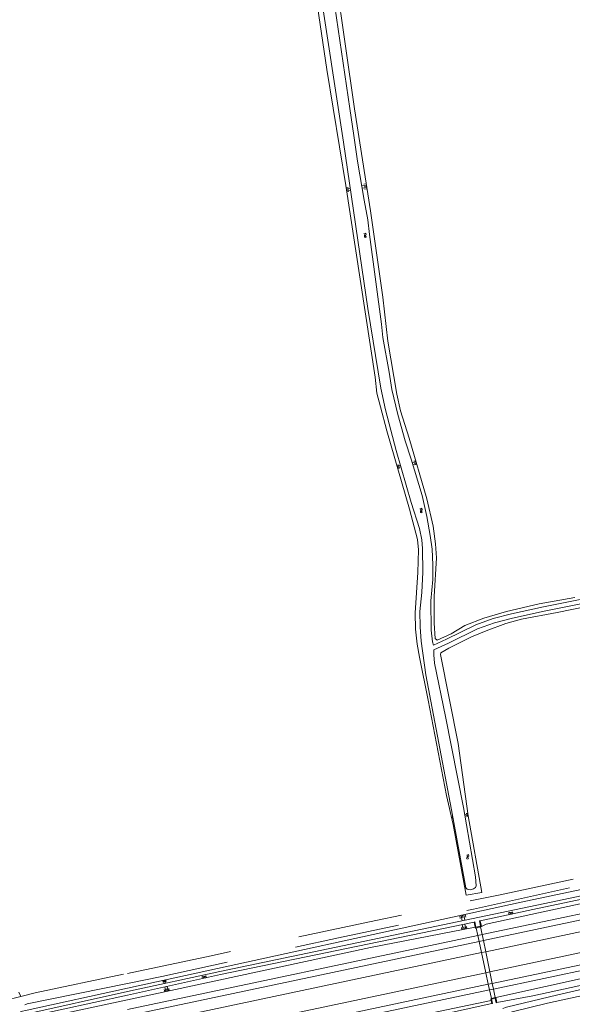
# Model space of a CAD drawing. Extents: x 99476 to 102828, y 406437 to 407931.
# Tile 49 of 162: x 99963 to 100154, y 407419 to 407760. Entities that reach past the tile are written whole.
import ezdxf

# ---------------------------------------------------------------- set-up
doc = ezdxf.new("R2010")
doc.units = 0
doc.header["$MEASUREMENT"] = 0
doc.linetypes.add('DGN Style 2', pattern=[60.553652, 36.332191, -24.221461])
for name, color, linetype, lineweight in [('BG_insteek sloot', 253, 'Continuous', 0), ('BG_kant onverhard', 253, 'DGN Style 2', 0), ('BG_kant sloot', 253, 'Continuous', 0), ('BG_kant verharding', 253, 'Continuous', 0), ('BG_kunstwerk', 253, 'Continuous', 0), ('BG_taludsymbool', 253, 'Continuous', 0), ('BG_vlakafsluiter', 253, 'Continuous', 0), ('BG_watersymbool', 253, 'Continuous', 0)]:
    doc.layers.add(name, color=color, linetype=linetype, lineweight=lineweight)

# ---------------------------------------------------------------- blocks, each defined once
blk = doc.blocks.new('S04')
at = {"layer": 'BG_taludsymbool', "linetype": 'Continuous', "lineweight": 0}
for p, q in [((-0.5, 0), (-0.5, -0.5)), ((-0.25, 0), (-0.25, -1)), ((0, 0), (0, -0.5)), ((0.25, 0), (0.25, -1)), ((0.5, 0), (0.5, -0.5))]:
    blk.add_line(p, q, dxfattribs=at)
blk = doc.blocks.new('WATERS')
at = {"layer": 'BG_watersymbool', "linetype": 'Continuous', "lineweight": 0}
for centre, start, end in [((-0.375, 0.25), 28.07249, 151.92751), ((-0.375, -0.2), 28.07249, 151.92751), ((0.375, 0.65), 208.07249, 331.92751), ((0.375, 0.2), 208.07249, 331.92751)]:
    blk.add_arc(centre, 0.425, start, end, dxfattribs=at)

msp = doc.modelspace()

# ---------------------------------------------------------------- linework, layer by layer
at = {"layer": 'BG_insteek sloot', "linetype": 'Continuous', "lineweight": 0, "flags": 128}
for points in [[(100058.435, 407813.356), (100068.947, 407742.415), (100075.436, 407702.309), (100085.596, 407636.114), (100086.243, 407630.575), (100087.409, 407625.832), (100089.638, 407617.567), (100097.538, 407590.452), (100100.223, 407580.038), (100100.627, 407576.396), (100100.335, 407568.623), (100099.472, 407554.627), (100099.577, 407548.968), (100100.125, 407543.796), (100100.921, 407539.304), (100103.957, 407524.492), (100110.257, 407491.478), (100112.63, 407481.45)], [(100068.856, 407795.606), (100078.515, 407728.828), (100084.012, 407693.562), (100088.282, 407663.717), (100089.944, 407648.492), (100093.054, 407630.173), (100094.38, 407624.423), (100097.37, 407614.979), (100103.438, 407594.077), (100105.654, 407584.591), (100106.516, 407578.529), (100106.772, 407573.646), (100105.964, 407560.251), (100106.006, 407555.503), (100105.989, 407551.045), (100106.382, 407545.717), (100107.043, 407545.216), (100111.877, 407547.371), (100116.591, 407550.262), (100123.226, 407552.754), (100131.081, 407555.117), (100142.346, 407557.728), (100154.658, 407559.956)], [(100183.444, 407561.957), (100148.543, 407554.796), (100136.269, 407552.451), (100130.851, 407550.953), (100124.004, 407548.479), (100118.937, 407546.401), (100111.147, 407542.43), (100108.365, 407540.828), (100108.174, 407540.207), (100114.347, 407509.44), (100117.81, 407484.48)], [(100756.37, 407394.085), (100740.94, 407405.8), (100712.15, 407425.62), (100684.74, 407442.4), (100651.78, 407458.815), (100620.63, 407471.695), (100587.955, 407482.615), (100556.37, 407491.385), (100531.12, 407496.8), (100497.68, 407502.181), (100480.77, 407503.871), (100449.57, 407505.781), (100410.93, 407505.521), (100372.61, 407502.661), (100346.28, 407498.54), (100317.41, 407492.9), (100136.15, 407454.61), (100000, 407424.904415)], [(100122.35, 407446.17), (100124.041, 407447.03), (100185.78, 407460.34), (100324.75, 407489.7), (100359.62, 407495.78), (100388.75, 407499.43), (100424.36, 407501.141), (100454.49, 407501.011), (100478.5, 407499.53), (100501.366, 407497.653), (100532.585, 407492.97), (100561.45, 407486.195), (100590.805, 407477.84), (100621.115, 407467.115), (100650.655, 407454.58), (100682.085, 407438.92), (100713.93, 407419.745), (100738.075, 407402.02), (100753.075, 407390.125), (100756.37, 407394.085)], [(100112.63, 407481.45), (100117.1, 407457), (100122.49, 407457.96), (100117.81, 407484.48)], [(100345.665, 407461.95), (100328.197, 407459.119), (100302.231, 407453.727), (100278.216, 407448.48), (100266.473, 407445.365), (100261.277, 407443.888), (100258.555, 407442.926), (100256.045, 407442.101), (100250.669, 407442.036), (100225.783, 407437.075), (100191.895, 407429.864), (100145.238, 407419.706), (100132.952, 407416.782), (100131.972, 407415.403)], [(100000, 407420.928005), (100084.061, 407438.96), (100120.253, 407445.962)], [(100161.689, 407429.287), (100127.32, 407421.69)], [(100000, 407424.904415), (99965.252, 407417.323)], [(99965.252, 407417.323), (99963.04, 407416.84), (99964.44, 407413.3), (100000, 407420.928005)], [(100125.757, 407420.638), (100000, 407394.330774)]]:
    msp.add_lwpolyline(points, dxfattribs=at)
at = {"layer": 'BG_kant onverhard', "linetype": 'DGN Style 2', "lineweight": 0, "flags": 128}
for points in [[(100000, 407430.030969), (100028.932, 407436.136), (100085.885, 407448.295), (100128.879, 407457.192), (100186.356, 407469.418), (100241.216, 407481.242), (100327.195, 407499.169), (100370.817, 407507.546), (100371.353, 407503.914), (100325.081, 407495.627), (100275.505, 407485.34), (100223.512, 407474.63), (100163.289, 407461.959), (100119.625, 407452.192), (100072.896, 407442.322), (100011.83, 407428.903), (100000, 407426.506082)], [(99963.125, 407422.022), (99968.059, 407423.291), (100000, 407430.030969)], [(100000, 407426.506082), (99965.303, 407419.476), (99964.451, 407419.091)], [(99959.448, 407421.283), (99960.814, 407421.428), (99963.125, 407422.022)]]:
    msp.add_lwpolyline(points, dxfattribs=at)
at = {"layer": 'BG_kant sloot', "linetype": 'Continuous', "lineweight": 0, "flags": 128}
for points in [[(100167.973, 407561.58), (100143.781, 407556.699), (100132.772, 407554.28), (100126.397, 407552.708), (100120.428, 407550.503), (100110.331, 407545.579), (100105.84, 407543.506), (100105.478, 407544.671), (100105.033, 407548.7), (100104.849, 407558.836), (100105.511, 407566.165), (100105.526, 407571.243), (100105.306, 407576.669), (100104.683, 407581.337), (100103.508, 407587.979), (100101.904, 407595.163), (100098.104, 407607.724), (100096, 407614.091), (100093.476, 407623.188), (100091.361, 407631.842), (100090.48, 407637.847), (100088.233, 407649.833), (100087.765, 407654.463), (100083.644, 407685.435), (100083.058, 407690.53), (100081.766, 407697.25), (100079.531, 407710.806), (100078.19, 407719.658), (100076.906, 407728.955), (100074.505, 407744.682), (100069.956, 407776.039)], [(100168.303, 407560.07), (100144.1, 407555.187), (100133.123, 407552.775), (100126.851, 407551.228), (100121.036, 407549.08), (100110.994, 407544.183), (100105.883, 407541.824), (100105.868, 407540.118), (100106.173, 407537.27), (100109.982, 407518.837), (100116.139, 407487.351), (100120.362, 407463.337), (100120.59, 407460.256), (100120.341, 407459.654), (100119.607, 407459.225), (100118.562, 407458.871), (100117.456, 407459.118), (100116.912, 407459.581), (100116.731, 407460.84), (100111.996, 407486.518), (100103.189, 407533.206), (100101.505, 407544.866), (100101.152, 407549.846), (100101.01, 407555.117), (100101.734, 407561.729), (100102.069, 407568.688), (100102.011, 407576.886), (100101.725, 407579.909), (100100.932, 407583.743), (100098.039, 407592.819), (100092.896, 407610.762), (100089.186, 407624.778), (100087.581, 407632.308), (100083.114, 407659.804), (100074.669, 407717.316), (100066.238, 407772.116)], [(100559.669, 407488.711), (100540.297, 407493.334), (100532.608, 407494.649), (100513.694, 407498.175), (100501.008, 407499.908), (100490.059, 407500.967), (100467.748, 407502.968), (100439.835, 407504.02), (100420.632, 407504.156), (100404.578, 407503.308), (100371.617, 407500.574), (100361.132, 407499.023), (100342.257, 407495.935), (100331.555, 407493.617), (100141.57, 407453.63), (100031.859, 407430.725), (100000, 407423.715535)], [(100121.95, 407448.17), (100141.808, 407452.493), (100331.798, 407492.481)], [(100000, 407422.525813), (100032.102, 407429.589), (100119.88, 407447.75)], [(100127.68, 407419.94), (100140.09, 407422.298), (100178.232, 407430.499)], [(100163.747, 407426.053), (100148.754, 407422.572), (100131.057, 407418.343), (100129.783, 407417.911)], [(100000, 407423.715535), (99964.8, 407415.971), (99964.341, 407415.83), (99964.345, 407415.252), (99964.606, 407414.807), (99965.05, 407414.836), (100000, 407422.525813)], [(100000, 407392.632256), (100084.96, 407410.813), (100100.399, 407413.966), (100126, 407419.57)]]:
    msp.add_lwpolyline(points, dxfattribs=at)
at = {"layer": 'BG_kant verharding', "linetype": 'Continuous', "lineweight": 0}
for p, q in [((100324.1, 407479.73), (100123.846, 407437.511)), ((100126.488, 407424.62), (100327.063, 407466.912)), ((100121.107, 407443.085), (100000, 407417.515598)), ((100122.637, 407443.408), (100121.107, 407443.085)), ((100000, 407415.40097), (100121.538, 407441.095)), ((100121.538, 407441.095), (100123.046, 407441.414)), ((100122.38, 407437.202), (100000, 407411.370317)), ((100123.846, 407437.511), (100122.38, 407437.202)), ((100123.882, 407430.26), (100000, 407404.137509)), ((100125.272, 407430.553), (100123.882, 407430.26)), ((100000, 407400.011681), (100124.749, 407426.251)), ((100124.749, 407426.251), (100126.095, 407426.534)), ((100000, 407397.950146), (100125.162, 407424.341)), ((100125.162, 407424.341), (100126.488, 407424.62))]:
    msp.add_line(p, q, dxfattribs=at)
at = {"layer": 'BG_kant verharding', "linetype": 'Continuous', "lineweight": 0, "flags": 128}
for points in [[(100323.22, 407485.63), (100186.35, 407456.86), (100122.637, 407443.408)], [(100123.046, 407441.414), (100186.79, 407454.89), (100324.573, 407483.852)], [(100326.36, 407472.83), (100190.041, 407444.21), (100125.272, 407430.553)], [(100126.095, 407426.534), (100191.16, 407440.22), (100325.943, 407468.763)]]:
    msp.add_lwpolyline(points, dxfattribs=at)
at = {"layer": 'BG_kunstwerk', "linetype": 'Continuous', "lineweight": 0}
for p, q in [((100119.88, 407447.75), (100120.253, 407445.962)), ((100122.03, 407446.37), (100120.47, 407446.03)), ((100120.542, 407445.698), (100122.085, 407446.101)), ((100122.35, 407446.17), (100121.95, 407448.17)), ((100122.085, 407446.101), (100122.03, 407446.37)), ((100122.085, 407446.101), (100122.35, 407446.17)), ((100122.637, 407443.408), (100122.085, 407446.101)), ((100120.47, 407446.03), (100120.542, 407445.698)), ((100120.542, 407445.698), (100121.107, 407443.085)), ((100121.107, 407443.085), (100121.538, 407441.095)), ((100123.046, 407441.414), (100122.637, 407443.408)), ((100121.538, 407441.095), (100122.38, 407437.202)), ((100123.846, 407437.511), (100123.046, 407441.414)), ((100122.38, 407437.202), (100123.882, 407430.26)), ((100125.272, 407430.553), (100123.846, 407437.511)), ((100123.882, 407430.26), (100124.749, 407426.251)), ((100126.095, 407426.534), (100125.272, 407430.553)), ((100124.749, 407426.251), (100125.162, 407424.341)), ((100126.488, 407424.62), (100126.095, 407426.534)), ((100125.162, 407424.341), (100125.814, 407421.329)), ((100127.099, 407421.637), (100126.488, 407424.62)), ((100126, 407419.57), (100125.757, 407420.638)), ((100125.814, 407421.329), (100127.099, 407421.637)), ((100125.814, 407421.329), (100125.87, 407421.07)), ((100127.16, 407421.34), (100125.87, 407421.07)), ((100127.099, 407421.637), (100127.32, 407421.69)), ((100127.16, 407421.34), (100127.099, 407421.637)), ((100127.68, 407419.94), (100127.32, 407421.69))]:
    msp.add_line(p, q, dxfattribs=at)
at = {"layer": 'BG_kunstwerk', "linetype": 'Continuous', "lineweight": 0, "flags": 128}
for points in [[(100120.47, 407446.03), (100120.08, 407447.79), (100119.88, 407447.75)], [(100121.95, 407448.17), (100121.75, 407448.16), (100122.03, 407446.37)], [(100120.253, 407445.962), (100120.32, 407445.64), (100120.542, 407445.698)], [(100125.757, 407420.638), (100125.61, 407421.28), (100125.814, 407421.329)], [(100125.87, 407421.07), (100126.16, 407419.62), (100126, 407419.57)], [(100127.68, 407419.94), (100127.5, 407419.87), (100127.16, 407421.34)]]:
    msp.add_lwpolyline(points, dxfattribs=at)
at = {"layer": 'BG_vlakafsluiter', "linetype": 'Continuous', "lineweight": 0}
msp.add_line((99962.36, 407423.53), (99963.125, 407422.022), dxfattribs=at)

# ---------------------------------------------------------------- block references
at = {"layer": 'BG_taludsymbool', "linetype": 'Continuous', "lineweight": 0}
for p, xscale, yscale, zscale, rotation in [((100075.664, 407700.822), 1.41839, 1.41839, 1.41839, 98.718522), ((100082.687, 407702.062), 1.690272, 1.690272, 1.690272, 278.882752), ((100099.804, 407606.596), 1.275402, 1.275402, 1.275402, 286.161373), ((100093.281, 407605.062), 1.21016, 1.21016, 1.21016, 106.218541), ((100112.072, 407483.808), 0.5035430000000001, 0.5035430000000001, 0.5035430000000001, 103.318704), ((100117.762, 407484.829), 1.146192, 1.146192, 1.146192, 279.339053), ((100115.784, 407450.166), 1.89772, 1.89772, 1.89772, 12.322497), ((100116.497, 407445.235), 1.755866, 1.755866, 1.755866, 190.9323600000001), ((100012.726, 407427.681), 1.129022, 1.129022, 1.129022, 12.325144), ((100013.646, 407423.855), 1.620079, 1.620079, 1.620079, 192.114518)]:
    msp.add_blockref('S04', p, dxfattribs=dict(at, xscale=xscale, yscale=yscale, zscale=zscale, rotation=rotation))
at = {"layer": 'BG_watersymbool', "linetype": 'Continuous', "lineweight": 0}
for p, rotation in [((100082.399, 407685.19), 111.897151), ((100101.76, 407590.092), 111.897151), ((100117.396, 407470.261), 278.916037), ((100132.579, 407450.607), 26.411375), ((100026.586, 407428.581), 23.567071)]:
    msp.add_blockref('WATERS', p, dxfattribs=dict(at, rotation=rotation))

doc.saveas('drawing.dxf')
